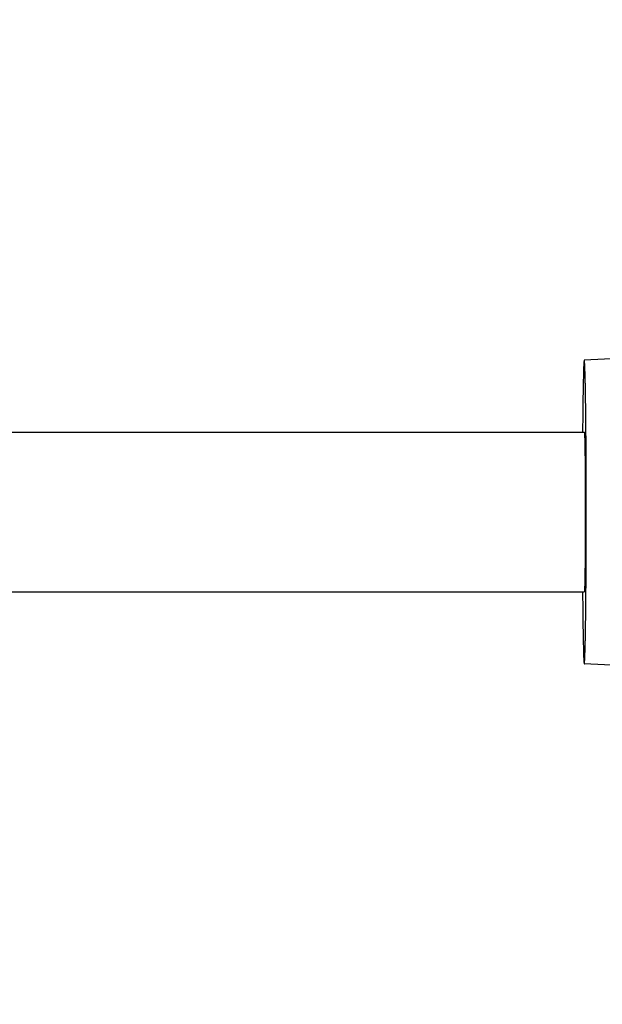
# Model space of a CAD drawing. Header units: inches. Extents: x 0 to 22, y 0 to 17.
# Tile 34 of 56: x 15.2 to 15.9, y 11.3 to 12.5. Entities that reach past the tile are written whole.
import ezdxf

# ---------------------------------------------------------------- set-up
doc = ezdxf.new("R2010")
doc.units = ezdxf.units.IN
doc.header["$LTSCALE"] = 1.21
doc.header["$MEASUREMENT"] = 0
doc.layers.get('0').update_dxf_attribs({"linetype": 'CONTINUOUS'})
doc.layers.add('02___PRT_ALL_AXES', color=7, linetype='CONTINUOUS')
doc.layers.add('DIMENSIONS', color=7, linetype='CONTINUOUS')
doc.styles.get("Standard").update_dxf_attribs({"font": 'txt', "width": 0.8})
doc.dimstyles.new('DIMSTYLE_1', dxfattribs={"dimtxt": 0.125, "dimasz": 0.18, "dimexe": 0.125, "dimexo": 0.0625, "dimgap": 0.0625, "dimtad": 0, "dimtih": 1, "dimtoh": 1, "dimdec": 3, "dimdsep": 46, "dimtxsty": 'STANDARD', "dimblk": '_FILLED', "dimblk1": '_FILLED', "dimblk2": '_FILLED', "dimcen": 0.09, "dimadec": 0, "dimazin": 0, "dimtp": 0.001, "dimtm": 0.001, "dimtfac": 1, "dimtdec": 3, "dimtofl": 0, "dimtmove": 0, "dimatfit": 3, "dimldrblk": '_FILLED', "dimfxl": 1, "dimtolj": 1, "dimarcsym": 0})
doc.dimstyles.new('DIMSTYLE_2', dxfattribs={"dimtxt": 0.125, "dimasz": 0.18, "dimexe": 0.125, "dimexo": 0.0625, "dimgap": 0.0625, "dimtad": 0, "dimtih": 1, "dimtoh": 1, "dimdsep": 46, "dimtxsty": 'STANDARD', "dimblk": '_FILLED', "dimblk1": '_FILLED', "dimblk2": '_FILLED', "dimcen": 0.09, "dimadec": 0, "dimazin": 0, "dimtfac": 1, "dimtofl": 0, "dimtmove": 0, "dimatfit": 3, "dimldrblk": '_FILLED', "dimfxl": 1, "dimtolj": 1, "dimarcsym": 0})

# ---------------------------------------------------------------- blocks, each defined once
blk = doc.blocks.new('_FILLED')
at = {"color": 0, "linetype": 'BYBLOCK'}
blk.add_solid([(0, 0), (-1, 0.1736), (-1, -0.1736)], dxfattribs=at)
blk = doc.blocks.new('*D0')
at = {"layer": 'DIMENSIONS', "color": 2, "linetype": 'CONTINUOUS'}
for p, q in [((10.1291, 12.57), (10.1291, 13.6024)), ((17.5852, 11.6871), (17.5852, 13.6024)), ((10.1291, 13.4774), (12.7071, 13.4774)), ((17.5852, 13.4774), (14.6321, 13.4774))]:
    blk.add_line(p, q, dxfattribs=at)
at = {"layer": 'DIMENSIONS', "color": 2, "linetype": 'CONTINUOUS', "xscale": 0.18, "yscale": 0.18, "zscale": 0.18, "rotation": 180}
blk.add_blockref('_FILLED', (10.1291, 13.4774), dxfattribs=at)
at = {"layer": 'DIMENSIONS', "color": 2, "linetype": 'CONTINUOUS', "xscale": 0.18, "yscale": 0.18, "zscale": 0.18}
blk.add_blockref('_FILLED', (17.5852, 13.4774), dxfattribs=at)
at = {"layer": 'DIMENSIONS', "color": 2, "linetype": 'CONTINUOUS', "insert": (13.6696, 13.5399), "char_height": 0.125, "width": 1.8, "attachment_point": 2, "line_spacing_factor": 0.9}
blk.add_mtext('(1000.00 [39.370])', dxfattribs=at)
blk = doc.blocks.new('*D4')
at = {"layer": 'DIMENSIONS', "color": 2, "linetype": 'CONTINUOUS'}
for p, q in [((6.584, 11.7967), (6.584, 9.3307)), ((17.5852, 11.5621), (17.5852, 9.3307)), ((6.584, 9.4557), (11.1221, 9.4557)), ((17.5852, 9.4557), (13.0471, 9.4557))]:
    blk.add_line(p, q, dxfattribs=at)
at = {"layer": 'DIMENSIONS', "color": 2, "linetype": 'CONTINUOUS', "xscale": 0.18, "yscale": 0.18, "zscale": 0.18, "rotation": 180}
blk.add_blockref('_FILLED', (6.584, 9.4557), dxfattribs=at)
at = {"layer": 'DIMENSIONS', "color": 2, "linetype": 'CONTINUOUS', "xscale": 0.18, "yscale": 0.18, "zscale": 0.18}
blk.add_blockref('_FILLED', (17.5852, 9.4557), dxfattribs=at)
at = {"layer": 'DIMENSIONS', "color": 2, "linetype": 'CONTINUOUS', "insert": (12.0846, 9.5182), "char_height": 0.125, "width": 1.8, "attachment_point": 2, "line_spacing_factor": 0.9}
blk.add_mtext('(1090.06 [42.916])', dxfattribs=at)
blk = doc.blocks.new('*D10')
at = {"layer": 'DIMENSIONS', "color": 2, "linetype": 'CONTINUOUS'}
for p, q in [((17.5852, 11.5621), (17.5852, 10.0807)), ((15.9047, 11.2851), (15.9047, 10.0807)), ((15.9047, 10.2057), (15.5447, 10.2057)), ((17.5852, 10.2057), (17.9452, 10.2057))]:
    blk.add_line(p, q, dxfattribs=at)
at = {"layer": 'DIMENSIONS', "color": 2, "linetype": 'CONTINUOUS', "xscale": 0.18, "yscale": 0.18, "zscale": 0.18}
blk.add_blockref('_FILLED', (15.9047, 10.2057), dxfattribs=at)
at = {"layer": 'DIMENSIONS', "color": 2, "linetype": 'CONTINUOUS', "xscale": 0.18, "yscale": 0.18, "zscale": 0.18, "rotation": 180}
blk.add_blockref('_FILLED', (17.5852, 10.2057), dxfattribs=at)
at = {"layer": 'DIMENSIONS', "color": 2, "linetype": 'CONTINUOUS', "insert": (16.7449, 10.2682), "char_height": 0.125, "width": 1.325, "attachment_point": 2, "line_spacing_factor": 0.9}
blk.add_mtext('42.68{\\Ftxt.shx;\\W1.000000;\\H0.125000; }[1.681]', dxfattribs=at)

msp = doc.modelspace()

# ---------------------------------------------------------------- linework, layer by layer
at = {"color": 7, "linetype": 'CONTINUOUS'}
for p, q in [((16.1186, 12.0595), (15.8666, 12.0462)), ((16.1186, 11.659), (15.8666, 11.6722))]:
    msp.add_line(p, q, dxfattribs=at)
for points, knots in [([(15.8666, 12.0462), (15.8666, 12.0462), (15.8666, 12.0462), (15.8665, 12.0461), (15.8664, 12.0458), (15.8664, 12.0453), (15.8663, 12.0447), (15.8662, 12.0438), (15.8661, 12.0428), (15.8661, 12.0416), (15.866, 12.0402), (15.8659, 12.0386), (15.8658, 12.0361), (15.8657, 12.0326), (15.8656, 12.0278), (15.8654, 12.0224), (15.8653, 12.0163), (15.8652, 12.0095), (15.865, 12.0022), (15.8649, 11.9913), (15.8647, 11.9764), (15.8646, 11.9641), (15.8645, 11.9577)], [0, 0, 0, 0, 0.000525, 0.001454, 0.004804, 0.010229, 0.017749, 0.027366, 0.039074, 0.052863, 0.068722, 0.086635, 0.106584, 0.15251, 0.206319, 0.267795, 0.336692, 0.412732, 0.49561, 0.584992, 0.781803, 1, 1, 1, 1]), ([(15.8691, 11.8592), (15.8691, 11.8714), (15.869, 11.8895), (15.869, 11.9134), (15.8689, 11.9306), (15.8688, 11.9471), (15.8687, 11.9628), (15.8685, 11.9775), (15.8684, 11.9911), (15.8682, 12.0034), (15.868, 12.0128), (15.8679, 12.0196), (15.8678, 12.0241), (15.8677, 12.0282), (15.8676, 12.0319), (15.8674, 12.0352), (15.8673, 12.0381), (15.8672, 12.0405), (15.8671, 12.0425), (15.867, 12.0439), (15.8669, 12.0448), (15.8669, 12.0453), (15.8668, 12.0457), (15.8667, 12.046), (15.8667, 12.0462), (15.8666, 12.0463), (15.8666, 12.0462)], [0, 0, 0, 0, 0.19509, 0.290283, 0.382678, 0.471386, 0.55555, 0.634361, 0.707059, 0.772943, 0.83138, 0.857626, 0.881806, 0.90386, 0.923736, 0.941387, 0.95677, 0.969849, 0.980593, 0.988979, 0.992282, 0.99499, 0.997105, 0.998628, 0.999571, 1, 1, 1, 1]), ([(15.8666, 11.6722), (15.8666, 11.6722), (15.8667, 11.6723), (15.8667, 11.6725), (15.8668, 11.6728), (15.8669, 11.6732), (15.8669, 11.6737), (15.867, 11.6746), (15.8671, 11.676), (15.8672, 11.678), (15.8673, 11.6804), (15.8674, 11.6833), (15.8676, 11.6866), (15.8677, 11.6903), (15.8678, 11.6944), (15.8679, 11.6989), (15.868, 11.7057), (15.8682, 11.7151), (15.8684, 11.7274), (15.8685, 11.7409), (15.8687, 11.7556), (15.8688, 11.7713), (15.8689, 11.7879), (15.869, 11.8051), (15.869, 11.829), (15.8691, 11.8471), (15.8691, 11.8592)], [0, 0, 0, 0, 0.000429, 0.001372, 0.002895, 0.00501, 0.007718, 0.011021, 0.019407, 0.030151, 0.04323, 0.058613, 0.076264, 0.09614, 0.118194, 0.142374, 0.16862, 0.227057, 0.292941, 0.365639, 0.44445, 0.528614, 0.617322, 0.709717, 0.80491, 1, 1, 1, 1]), ([(15.8645, 11.7608), (15.8646, 11.7544), (15.8647, 11.7421), (15.8649, 11.7272), (15.865, 11.7163), (15.8652, 11.709), (15.8653, 11.7022), (15.8654, 11.6961), (15.8656, 11.6907), (15.8657, 11.6859), (15.8658, 11.6824), (15.8659, 11.6799), (15.866, 11.6783), (15.8661, 11.6769), (15.8661, 11.6757), (15.8662, 11.6747), (15.8663, 11.6738), (15.8664, 11.6732), (15.8664, 11.6727), (15.8665, 11.6724), (15.8666, 11.6723), (15.8666, 11.6722), (15.8666, 11.6722)], [0, 0, 0, 0, 0.218197, 0.415008, 0.50439, 0.587268, 0.663308, 0.732205, 0.793681, 0.84749, 0.893416, 0.913365, 0.931278, 0.947137, 0.960926, 0.972634, 0.982251, 0.989771, 0.995196, 0.998546, 0.999475, 1, 1, 1, 1])]:
    msp.add_open_spline(points, degree=3, knots=knots, dxfattribs=at)
at = {"layer": '02___PRT_ALL_AXES', "color": 7, "linetype": 'CONTINUOUS'}
for p, q in [((12.3984, 11.9577), (15.8666, 11.9577)), ((12.3984, 11.7608), (15.8666, 11.7608))]:
    msp.add_line(p, q, dxfattribs=at)
for points, knots in [([(15.8666, 11.9577), (15.8666, 11.9577), (15.8667, 11.9576), (15.8667, 11.9575), (15.8667, 11.9574), (15.8667, 11.9572), (15.8668, 11.9569), (15.8668, 11.9564), (15.8669, 11.9557), (15.8669, 11.9546), (15.867, 11.9534), (15.8671, 11.9518), (15.8671, 11.9501), (15.8672, 11.9481), (15.8672, 11.9451), (15.8673, 11.9408), (15.8674, 11.9351), (15.8675, 11.9286), (15.8676, 11.9215), (15.8677, 11.9137), (15.8678, 11.9055), (15.8678, 11.8968), (15.8679, 11.8877), (15.8679, 11.8752), (15.8679, 11.8656), (15.8679, 11.8592)], [0, 0, 0, 0, 0.00044, 0.001398, 0.002937, 0.005066, 0.007788, 0.011105, 0.019517, 0.030284, 0.043384, 0.058786, 0.076453, 0.096344, 0.11841, 0.168852, 0.227296, 0.293178, 0.365866, 0.44466, 0.5288, 0.617477, 0.709838, 0.804993, 1, 1, 1, 1]), ([(15.8679, 11.8592), (15.8679, 11.8528), (15.8679, 11.8433), (15.8679, 11.8308), (15.8678, 11.8217), (15.8678, 11.813), (15.8677, 11.8047), (15.8676, 11.797), (15.8675, 11.7899), (15.8674, 11.7834), (15.8673, 11.7777), (15.8672, 11.7734), (15.8672, 11.7703), (15.8671, 11.7684), (15.8671, 11.7666), (15.867, 11.7651), (15.8669, 11.7638), (15.8669, 11.7628), (15.8668, 11.762), (15.8668, 11.7616), (15.8667, 11.7613), (15.8667, 11.7611), (15.8667, 11.761), (15.8667, 11.7609), (15.8666, 11.7608), (15.8666, 11.7608)], [0, 0, 0, 0, 0.195007, 0.290162, 0.382523, 0.4712, 0.55534, 0.634134, 0.706822, 0.772704, 0.831148, 0.88159, 0.903656, 0.923547, 0.941214, 0.956616, 0.969716, 0.980483, 0.988895, 0.992212, 0.994934, 0.997063, 0.998602, 0.99956, 1, 1, 1, 1])]:
    msp.add_open_spline(points, degree=3, knots=knots, dxfattribs=at)

# ---------------------------------------------------------------- dimensions: what is measured, and where the dimension line sits
at = {"layer": 'DIMENSIONS', "color": 2, "linetype": 'CONTINUOUS'}
dim = msp.add_linear_dim(base=(17.5852, 13.4774), p1=(10.1291, 12.5075), p2=(17.5852, 11.6246), text='(1000.00 [39.370])', dimstyle='DIMSTYLE_1', dxfattribs=at)
dim.commit()
dim.dimension.update_dxf_attribs({"geometry": '*D0', "text_midpoint": (13.6696, 13.4774), "dimtype": 160})
dim = msp.add_linear_dim(base=(6.584, 9.4557), p1=(17.5852, 11.6246), p2=(6.584, 11.8592), angle=180, text='(1090.06 [42.916])', dimstyle='DIMSTYLE_2', dxfattribs=at)
dim.commit()
dim.dimension.update_dxf_attribs({"geometry": '*D4', "text_midpoint": (12.0846, 9.4557), "dimtype": 160})
dim = msp.add_linear_dim(base=(15.9047, 10.2057), p1=(17.5852, 11.6246), p2=(15.9047, 11.3476), angle=180, dimstyle='DIMSTYLE_2', dxfattribs=at)
dim.commit()
dim.dimension.update_dxf_attribs({"geometry": '*D10', "text_midpoint": (16.7449, 10.2057), "dimtype": 160})

doc.saveas('drawing.dxf')
